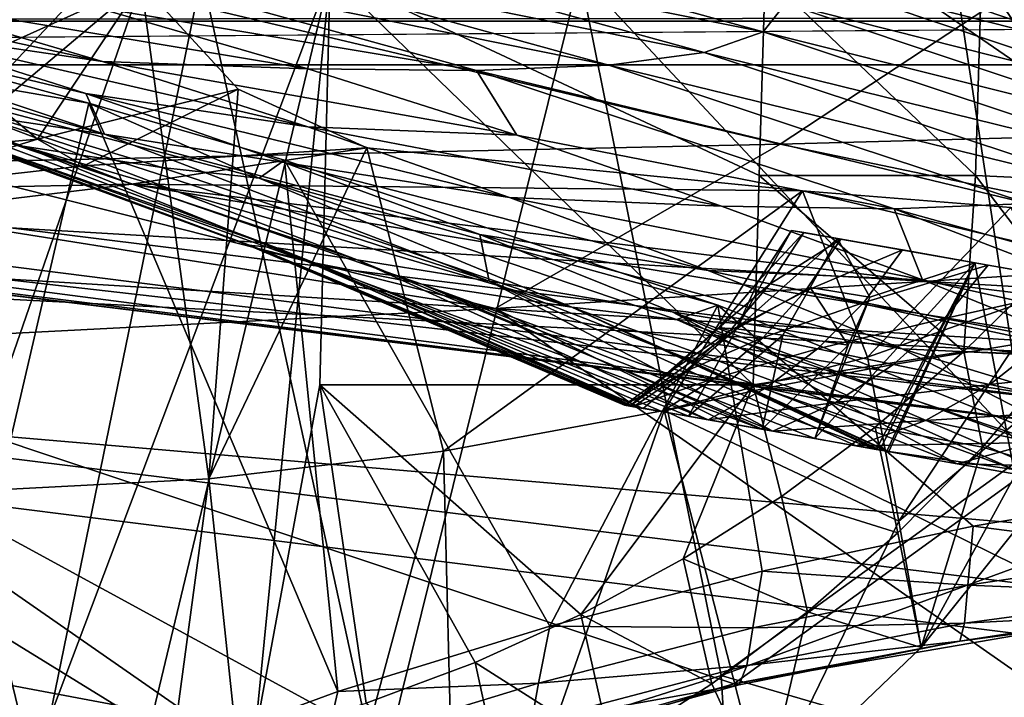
# Model space of a CAD drawing. Header units: metres. Extents: x -1004 to 0, y -808 to 0.
# Tile 93 of 120: x -290 to -231, y -96 to -55. Entities that reach past the tile are written whole.
import ezdxf

# ---------------------------------------------------------------- set-up
doc = ezdxf.new("R2010")
doc.units = ezdxf.units.M

msp = doc.modelspace()

# ---------------------------------------------------------------- linework, layer by layer
at = {"layer": 'top'}
for points in [[(-531.962463, -59.26767, 664.851257), (-249.112656, -44.404568, 665.240845), (-493.932129, -42.133965, 665.300049)], [(-282.460663, -52.809948, 1932.30957), (-293.0112, -83.234268, 1950.633667), (-297.666809, -43.873398, 1928.242798)], [(-249.112656, -44.404568, 665.240845), (-531.962463, -59.26767, 664.851257), (-202.874207, -76.227615, 664.407471)], [(-249.112656, -44.404568, 665.240845), (-218.480881, -57.810226, 708.20575), (-238.733841, -49.275791, 708.214417)], [(-249.112656, -44.404568, 665.240845), (-211.374176, -62.171532, 664.775574), (-218.480881, -57.810226, 708.20575)], [(-211.374176, -62.171532, 664.775574), (-249.112656, -44.404568, 665.240845), (-202.874207, -76.227615, 664.407471)], [(-274.803955, -49.747185, 977.693604), (-271.012207, -48.581593, 932.459045), (-245.204788, -55.704666, 932.672791)], [(-271.012207, -48.581593, 932.459045), (-243.858749, -54.003952, 887.331421), (-245.204788, -55.704666, 932.672791)], [(-224.609024, -56.904636, 797.059326), (-244.668945, -51.801949, 842.074158), (-247.59996, -49.072948, 797.04248)], [(-224.609024, -56.904636, 797.059326), (-247.59996, -49.072948, 797.04248), (-230.568024, -53.413475, 752.371155)], [(-238.733841, -49.275791, 708.214417), (-218.480881, -57.810226, 708.20575), (-230.568024, -53.413475, 752.371155)], [(-280.589111, -50.49107, 1022.751465), (-274.803955, -49.747185, 977.693604), (-248.729141, -56.930813, 977.957642)], [(-274.803955, -49.747185, 977.693604), (-245.204788, -55.704666, 932.672791), (-248.729141, -56.930813, 977.957642)], [(-254.446625, -57.697723, 1023.045593), (-288.374084, -50.831203, 1067.503174), (-280.589111, -50.49107, 1022.751465)], [(-248.729141, -56.930813, 977.957642), (-254.446625, -57.697723, 1023.045593), (-280.589111, -50.49107, 1022.751465)], [(-288.374084, -50.831203, 1067.503174), (-254.446625, -57.697723, 1023.045593), (-262.362732, -58.023556, 1067.798096)], [(-288.374084, -50.831203, 1067.503174), (-262.362732, -58.023556, 1067.798096), (-285.214325, -54.220909, 1111.958374)], [(-220.908829, -59.79689, 842.129456), (-244.668945, -51.801949, 842.074158), (-224.609024, -56.904636, 797.059326)], [(-243.858749, -54.003952, 887.331421), (-244.668945, -51.801949, 842.074158), (-220.908829, -59.79689, 842.129456)], [(-296.233002, -100.988197, 2018.446899), (-289.312134, -100.438484, 2017.681763), (-323.517303, -52.26717, 2030.046021)], [(-323.517303, -52.26717, 2030.046021), (-289.312134, -100.438484, 2017.681763), (-271.142548, -52.26717, 2023.785889)], [(-310.021606, -51.992786, 1199.098389), (-297.274872, -53.808006, 1155.668213), (-284.782043, -57.470615, 1155.747559)], [(-297.819336, -55.560478, 1199.125366), (-310.021606, -51.992786, 1199.098389), (-284.782043, -57.470615, 1155.747559)], [(-301.283936, -52.26717, 197.828186), (-278.817078, -52.26717, 207.085617), (-289.953552, -106.590332, 208.299179)], [(-278.817078, -52.26717, 207.085617), (-268.20343, -100.764427, 217.582993), (-289.953552, -106.590332, 208.299179)], [(-289.312134, -100.438484, 2017.681763), (-282.440918, -99.408928, 2016.964233), (-271.142548, -52.26717, 2023.785889)], [(-271.142548, -52.26717, 2023.785889), (-282.440918, -99.408928, 2016.964233), (-275.652771, -97.903427, 2016.299316)], [(-278.817078, -52.26717, 207.085617), (-256.174164, -52.26717, 218.653671), (-268.20343, -100.764427, 217.582993)], [(-271.142548, -52.26717, 2023.785889), (-275.652771, -97.903427, 2016.299316), (-271.759277, -76.852058, 2019.495239)], [(-271.142548, -52.26717, 2023.785889), (-271.759277, -76.852058, 2019.495239), (-245.800369, -76.852058, 2015.448853)], [(-245.082047, -52.26717, 2019.7229), (-271.142548, -52.26717, 2023.785889), (-245.433548, -64.303787, 2017.63147)], [(-245.433548, -64.303787, 2017.63147), (-271.142548, -52.26717, 2023.785889), (-245.800369, -76.852058, 2015.448853)], [(-256.174164, -52.26717, 218.653671), (-247.714645, -94.259529, 228.221588), (-268.20343, -100.764427, 217.582993)], [(-233.526703, -53.347126, 232.889816), (-229.333786, -80.957428, 238.845657), (-256.174164, -52.26717, 218.653671)], [(-256.174164, -52.26717, 218.653671), (-229.333786, -80.957428, 238.845657), (-247.714645, -94.259529, 228.221588)], [(-232.466263, -64.303787, 2015.381592), (-245.082047, -52.26717, 2019.7229), (-245.433548, -64.303787, 2017.63147)], [(-232.112823, -52.26717, 2017.463257), (-245.082047, -52.26717, 2019.7229), (-232.466263, -64.303787, 2015.381592)], [(-229.333786, -80.957428, 238.845657), (-233.526703, -53.347126, 232.889816), (-208.492752, -52.26717, 225.860092)], [(-223.55426, -64.732574, 2013.648071), (-232.112823, -52.26717, 2017.463257), (-232.466263, -64.303787, 2015.381592)], [(-219.226089, -52.26717, 2015.063477), (-232.112823, -52.26717, 2017.463257), (-223.55426, -64.732574, 2013.648071)], [(-284.649048, -61.827869, 1243.246216), (-315.786743, -53.000256, 1288.011963), (-308.219482, -54.015511, 1243.258789)], [(-284.649048, -61.827869, 1243.246216), (-292.430908, -60.664188, 1287.986084), (-315.786743, -53.000256, 1288.011963)], [(-282.460663, -52.809948, 1932.30957), (-294.769318, -54.885746, 1898.599609), (-293.169739, -57.646416, 1898.538452)], [(-282.460663, -52.809948, 1932.30957), (-293.169739, -57.646416, 1898.538452), (-291.116089, -60.087818, 1898.463257)], [(-293.0112, -83.234268, 1950.633667), (-282.460663, -52.809948, 1932.30957), (-278.412445, -82.494499, 1949.332764)], [(-288.66861, -62.138035, 1898.376465), (-282.460663, -52.809948, 1932.30957), (-291.116089, -60.087818, 1898.463257)], [(-276.65036, -59.143478, 1935.835693), (-282.460663, -52.809948, 1932.30957), (-288.66861, -62.138035, 1898.376465)], [(-282.460663, -52.809948, 1932.30957), (-276.65036, -59.143478, 1935.835693), (-278.412445, -82.494499, 1949.332764)], [(-285.773071, -59.40292, 1199.145386), (-308.219482, -54.015511, 1243.258789), (-297.819336, -55.560478, 1199.125366)], [(-285.773071, -59.40292, 1199.145386), (-284.649048, -61.827869, 1243.246216), (-308.219482, -54.015511, 1243.258789)], [(-297.274872, -53.808006, 1155.668213), (-272.47406, -57.925327, 1112.078247), (-284.782043, -57.470615, 1155.747559)], [(-297.274872, -53.808006, 1155.668213), (-285.214325, -54.220909, 1111.958374), (-272.47406, -57.925327, 1112.078247)], [(-285.214325, -54.220909, 1111.958374), (-262.362732, -58.023556, 1067.798096), (-272.47406, -57.925327, 1112.078247)], [(-245.204788, -55.704666, 932.672791), (-243.858749, -54.003952, 887.331421), (-219.505951, -62.125416, 887.432373)], [(-243.858749, -54.003952, 887.331421), (-220.908829, -59.79689, 842.129456), (-219.505951, -62.125416, 887.432373)], [(-295.864014, -61.099407, 1413.545776), (-289.555817, -62.543907, 1447.660156), (-313.731018, -55.156986, 1447.401611)], [(-313.731018, -55.156986, 1447.401611), (-289.555817, -62.543907, 1447.660156), (-306.108185, -56.41354, 1479.853638)], [(-272.482697, -61.401535, 1155.812866), (-285.773071, -59.40292, 1199.145386), (-297.819336, -55.560478, 1199.125366)], [(-272.482697, -61.401535, 1155.812866), (-297.819336, -55.560478, 1199.125366), (-284.782043, -57.470615, 1155.747559)], [(-248.729141, -56.930813, 977.957642), (-245.204788, -55.704666, 932.672791), (-220.432922, -63.917587, 932.819214)], [(-245.204788, -55.704666, 932.672791), (-219.505951, -62.125416, 887.432373), (-220.432922, -63.917587, 932.819214)], [(-281.226196, -63.837276, 1479.89624), (-275.393127, -64.457985, 1496.090942), (-306.108185, -56.41354, 1479.853638)], [(-275.393127, -64.457985, 1496.090942), (-285.587982, -59.969364, 1511.565552), (-306.108185, -56.41354, 1479.853638)], [(-306.108185, -56.41354, 1479.853638), (-285.587982, -59.969364, 1511.565552), (-298.321289, -56.500305, 1510.757568)], [(-289.555817, -62.543907, 1447.660156), (-281.226196, -63.837276, 1479.89624), (-306.108185, -56.41354, 1479.853638)], [(-285.587982, -59.969364, 1511.565552), (-295.983002, -104.537399, 1538.428955), (-298.321289, -56.500305, 1510.757568)], [(-223.709717, -65.198402, 978.141907), (-254.446625, -57.697723, 1023.045593), (-248.729141, -56.930813, 977.957642)], [(-220.432922, -63.917587, 932.819214), (-223.709717, -65.198402, 978.141907), (-248.729141, -56.930813, 977.957642)], [(-284.782043, -57.470615, 1155.747559), (-272.47406, -57.925327, 1112.078247), (-259.959564, -61.896778, 1112.178833)], [(-259.959564, -61.896778, 1112.178833), (-272.482697, -61.401535, 1155.812866), (-284.782043, -57.470615, 1155.747559)], [(-254.446625, -57.697723, 1023.045593), (-229.346558, -65.985649, 1023.252991), (-262.362732, -58.023556, 1067.798096)], [(-229.346558, -65.985649, 1023.252991), (-254.446625, -57.697723, 1023.045593), (-223.709717, -65.198402, 978.141907)], [(-272.47406, -57.925327, 1112.078247), (-262.362732, -58.023556, 1067.798096), (-259.959564, -61.896778, 1112.178833)], [(-259.959564, -61.896778, 1112.178833), (-262.362732, -58.023556, 1067.798096), (-237.344986, -66.297554, 1068.00647)], [(-262.362732, -58.023556, 1067.798096), (-229.346558, -65.985649, 1023.252991), (-237.344986, -66.297554, 1068.00647)], [(-594.247375, -171.585114, 661.909546), (-196.308548, -147.470947, 662.541565), (-531.962463, -59.26767, 664.851257)], [(-196.308548, -147.470947, 662.541565), (-191.884094, -88.40519, 664.088562), (-531.962463, -59.26767, 664.851257)], [(-531.962463, -59.26767, 664.851257), (-191.884094, -88.40519, 664.088562), (-202.874207, -76.227615, 664.407471)], [(-285.897766, -63.731018, 1898.28064), (-276.65036, -59.143478, 1935.835693), (-288.66861, -62.138035, 1898.376465)], [(-285.897766, -63.731018, 1898.28064), (-268.948059, -62.644329, 1938.025269), (-276.65036, -59.143478, 1935.835693)], [(-260.39975, -65.617264, 1155.863159), (-285.773071, -59.40292, 1199.145386), (-272.482697, -61.401535, 1155.812866)], [(-260.39975, -65.617264, 1155.863159), (-273.901733, -63.536533, 1199.157715), (-285.773071, -59.40292, 1199.145386)], [(-273.901733, -63.536533, 1199.157715), (-284.649048, -61.827869, 1243.246216), (-285.773071, -59.40292, 1199.145386)], [(-278.412445, -82.494499, 1949.332764), (-276.65036, -59.143478, 1935.835693), (-268.948059, -62.644329, 1938.025269)], [(-288.66861, -62.138035, 1898.376465), (-291.116089, -60.087818, 1898.463257), (-301.684357, -63.284969, 1857.958984)], [(-276.04776, -68.492455, 1378.556641), (-299.017517, -59.993362, 1378.557983), (-274.332336, -68.644104, 1333.144531)], [(-299.017517, -59.993362, 1378.557983), (-297.223114, -60.051609, 1333.162476), (-274.332336, -68.644104, 1333.144531)], [(-299.017517, -59.993362, 1378.557983), (-276.04776, -68.492455, 1378.556641), (-298.041992, -60.414707, 1395.906006)], [(-274.332336, -68.644104, 1333.144531), (-297.223114, -60.051609, 1333.162476), (-269.514618, -69.362427, 1287.95813)], [(-297.223114, -60.051609, 1333.162476), (-292.430908, -60.664188, 1287.986084), (-269.514618, -69.362427, 1287.95813)], [(-270.68399, -95.224243, 1530.00769), (-295.983002, -104.537399, 1538.428955), (-285.587982, -59.969364, 1511.565552)], [(-273.870819, -63.396828, 1511.940918), (-270.68399, -95.224243, 1530.00769), (-285.587982, -59.969364, 1511.565552)], [(-275.393127, -64.457985, 1496.090942), (-273.870819, -63.396828, 1511.940918), (-285.587982, -59.969364, 1511.565552)], [(-298.041992, -60.414707, 1395.906006), (-275.013916, -68.839409, 1395.932617), (-295.864014, -61.099407, 1413.545776)], [(-298.041992, -60.414707, 1395.906006), (-276.04776, -68.492455, 1378.556641), (-275.013916, -68.839409, 1395.932617)], [(-261.609894, -70.643295, 1243.222168), (-292.430908, -60.664188, 1287.986084), (-284.649048, -61.827869, 1243.246216)], [(-269.514618, -69.362427, 1287.95813), (-292.430908, -60.664188, 1287.986084), (-261.609894, -70.643295, 1243.222168)], [(-295.864014, -61.099407, 1413.545776), (-275.013916, -68.839409, 1395.932617), (-272.57901, -69.435547, 1413.690918)], [(-289.555817, -62.543907, 1447.660156), (-295.864014, -61.099407, 1413.545776), (-272.57901, -69.435547, 1413.690918)], [(-262.167328, -67.848511, 1199.162109), (-284.649048, -61.827869, 1243.246216), (-273.901733, -63.536533, 1199.157715)], [(-262.167328, -67.848511, 1199.162109), (-261.609894, -70.643295, 1243.222168), (-284.649048, -61.827869, 1243.246216)], [(-247.697037, -66.151192, 1112.258423), (-260.39975, -65.617264, 1155.863159), (-272.482697, -61.401535, 1155.812866)], [(-247.697037, -66.151192, 1112.258423), (-272.482697, -61.401535, 1155.812866), (-259.959564, -61.896778, 1112.178833)], [(-237.344986, -66.297554, 1068.00647), (-247.697037, -66.151192, 1112.258423), (-259.959564, -61.896778, 1112.178833)], [(-288.66861, -62.138035, 1898.376465), (-301.684357, -63.284969, 1857.958984), (-298.56427, -65.144127, 1857.85022)], [(-285.897766, -63.731018, 1898.28064), (-288.66861, -62.138035, 1898.376465), (-298.56427, -65.144127, 1857.85022)], [(-272.57901, -69.435547, 1413.690918), (-265.652985, -70.810104, 1447.900879), (-289.555817, -62.543907, 1447.660156)], [(-265.652985, -70.810104, 1447.900879), (-256.650421, -72.205017, 1479.922485), (-289.555817, -62.543907, 1447.660156)], [(-289.555817, -62.543907, 1447.660156), (-256.650421, -72.205017, 1479.922485), (-281.226196, -63.837276, 1479.89624)], [(-283.034515, -64.821518, 1897.789917), (-268.948059, -62.644329, 1938.025269), (-285.897766, -63.731018, 1898.28064)], [(-242.834518, -65.232727, 1943.694336), (-268.948059, -62.644329, 1938.025269), (-283.034515, -64.821518, 1897.789917)], [(-278.412445, -82.494499, 1949.332764), (-268.948059, -62.644329, 1938.025269), (-264.353577, -80.836441, 1948.685547)], [(-268.948059, -62.644329, 1938.025269), (-242.834518, -65.232727, 1943.694336), (-264.353577, -80.836441, 1948.685547)], [(-247.915619, -72.072075, 1511.076294), (-273.870819, -63.396828, 1511.940918), (-275.393127, -64.457985, 1496.090942)], [(-248.496384, -69.998344, 1155.897217), (-273.901733, -63.536533, 1199.157715), (-260.39975, -65.617264, 1155.863159)], [(-248.496384, -69.998344, 1155.897217), (-262.167328, -67.848511, 1199.162109), (-273.901733, -63.536533, 1199.157715)], [(-247.915619, -72.072075, 1511.076294), (-257.969604, -91.322235, 1525.153809), (-273.870819, -63.396828, 1511.940918)], [(-257.969604, -91.322235, 1525.153809), (-270.68399, -95.224243, 1530.00769), (-273.870819, -63.396828, 1511.940918)], [(-298.56427, -65.144127, 1857.85022), (-283.034515, -64.821518, 1897.789917), (-285.897766, -63.731018, 1898.28064)], [(-256.650421, -72.205017, 1479.922485), (-275.393127, -64.457985, 1496.090942), (-281.226196, -63.837276, 1479.89624)], [(-297.378326, -66.572098, 1849.74353), (-283.034515, -64.821518, 1897.789917), (-298.56427, -65.144127, 1857.85022)], [(-283.034515, -64.821518, 1897.789917), (-297.378326, -66.572098, 1849.74353), (-194.745895, -79.330482, 1848.896851)], [(-242.834518, -65.232727, 1943.694336), (-283.034515, -64.821518, 1897.789917), (-203.395599, -74.610085, 1897.790771)], [(-203.395599, -74.610085, 1897.790771), (-283.034515, -64.821518, 1897.789917), (-194.745895, -79.330482, 1848.896851)], [(-250.38533, -72.941971, 1496.086914), (-247.915619, -72.072075, 1511.076294), (-275.393127, -64.457985, 1496.090942)], [(-256.650421, -72.205017, 1479.922485), (-250.38533, -72.941971, 1496.086914), (-275.393127, -64.457985, 1496.090942)], [(-233.169434, -74.854095, 2013.606812), (-245.433548, -64.303787, 2017.63147), (-245.800369, -76.852058, 2015.448853)], [(-245.433548, -64.303787, 2017.63147), (-233.169434, -74.854095, 2013.606812), (-232.466263, -64.303787, 2015.381592)], [(-233.169434, -74.854095, 2013.606812), (-228.184891, -69.961212, 2013.574951), (-232.466263, -64.303787, 2015.381592)], [(-232.466263, -64.303787, 2015.381592), (-228.184891, -69.961212, 2013.574951), (-223.55426, -64.732574, 2013.648071)], [(-264.353577, -80.836441, 1948.685547), (-242.834518, -65.232727, 1943.694336), (-251.11676, -78.384842, 1948.927002)], [(-242.834518, -65.232727, 1943.694336), (-238.94574, -75.197113, 1950.084229), (-251.11676, -78.384842, 1948.927002)], [(-242.834518, -65.232727, 1943.694336), (-230.354355, -66.216599, 1948.605591), (-238.94574, -75.197113, 1950.084229)], [(-230.354355, -66.216599, 1948.605591), (-242.834518, -65.232727, 1943.694336), (-203.395599, -74.610085, 1897.790771)], [(-235.653336, -70.56942, 1112.31543), (-260.39975, -65.617264, 1155.863159), (-247.697037, -66.151192, 1112.258423)], [(-235.653336, -70.56942, 1112.31543), (-248.496384, -69.998344, 1155.897217), (-260.39975, -65.617264, 1155.863159)], [(-237.344986, -66.297554, 1068.00647), (-229.346558, -65.985649, 1023.252991), (-205.421722, -75.203011, 1023.357849)], [(-332.205414, -66.348167, 1607.047974), (-541.695801, -106.479683, 1605.995728), (-272.857819, -102.921715, 1606.087891)], [(-272.857819, -102.921715, 1606.087891), (-246.948975, -94.762154, 1606.301514), (-332.205414, -66.348167, 1607.047974)], [(-246.948975, -94.762154, 1606.301514), (-225.76767, -79.417076, 1606.705933), (-332.205414, -66.348167, 1607.047974)], [(-332.205414, -66.348167, 1607.047974), (-225.76767, -79.417076, 1606.705933), (-330.090454, -66.582947, 1655.322266)], [(-225.767654, -79.416962, 1703.572632), (-325.61673, -66.957962, 1703.570801), (-330.090454, -66.582947, 1655.322266)], [(-225.76767, -79.417076, 1606.705933), (-225.767654, -79.416962, 1703.572632), (-330.090454, -66.582947, 1655.322266)], [(-297.378326, -66.572098, 1849.74353), (-309.347412, -67.335449, 1800.758545), (-225.767654, -77.948128, 1800.771362)], [(-194.745895, -79.330482, 1848.896851), (-297.378326, -66.572098, 1849.74353), (-225.767654, -77.948128, 1800.771362)], [(-237.344986, -66.297554, 1068.00647), (-235.653336, -70.56942, 1112.31543), (-247.697037, -66.151192, 1112.258423)], [(-230.354355, -66.216599, 1948.605591), (-228.042694, -71.341553, 1952.145264), (-238.94574, -75.197113, 1950.084229)], [(-205.421722, -75.203011, 1023.357849), (-213.436142, -75.492172, 1068.112793), (-237.344986, -66.297554, 1068.00647)], [(-213.436142, -75.492172, 1068.112793), (-235.653336, -70.56942, 1112.31543), (-237.344986, -66.297554, 1068.00647)], [(-318.67804, -67.316513, 1752.300415), (-325.61673, -66.957962, 1703.570801), (-225.767654, -79.416962, 1703.572632)], [(-225.767654, -77.948128, 1800.771362), (-309.347412, -67.335449, 1800.758545), (-318.67804, -67.316513, 1752.300415)], [(-225.767654, -77.948128, 1800.771362), (-318.67804, -67.316513, 1752.300415), (-225.767654, -79.416962, 1703.572632)], [(-245.504288, -70.653465, 1378.559326), (-243.502502, -67.597931, 1378.559326), (-246.794754, -73.498238, 1399.356445)], [(-246.794754, -73.498238, 1399.356445), (-243.502502, -67.597931, 1378.559326), (-240.738388, -68.086029, 1419.178345)], [(-242.761185, -67.729355, 1351.370728), (-243.502502, -67.597931, 1378.559326), (-245.504288, -70.653465, 1378.559326)], [(-244.77919, -70.809624, 1351.449585), (-242.761185, -67.729355, 1351.370728), (-245.504288, -70.653465, 1378.559326)], [(-240.544357, -68.120247, 1324.265137), (-242.761185, -67.729355, 1351.370728), (-244.77919, -70.809624, 1351.449585)], [(-240.738388, -68.086029, 1419.178345), (-243.502502, -67.597931, 1378.559326), (-232.507721, -69.537323, 1459.027222)], [(-243.502502, -67.597931, 1378.559326), (-242.761185, -67.729355, 1351.370728), (-232.507721, -69.537323, 1459.027222)], [(-232.507721, -69.537323, 1459.027222), (-242.761185, -67.729355, 1351.370728), (-240.544357, -68.120247, 1324.265137)], [(-236.860275, -74.692032, 1155.914063), (-262.167328, -67.848511, 1199.162109), (-248.496384, -69.998344, 1155.897217)], [(-236.860275, -74.692032, 1155.914063), (-250.650192, -72.479637, 1199.158447), (-262.167328, -67.848511, 1199.162109)], [(-250.650192, -72.479637, 1199.158447), (-261.609894, -70.643295, 1243.222168), (-262.167328, -67.848511, 1199.162109)], [(-240.738388, -68.086029, 1419.178345), (-242.36998, -71.028671, 1418.736694), (-246.794754, -73.498238, 1399.356445)], [(-242.669632, -71.230621, 1324.413208), (-240.544357, -68.120247, 1324.265137), (-244.77919, -70.809624, 1351.449585)], [(-236.857819, -68.770279, 1297.325073), (-240.544357, -68.120247, 1324.265137), (-242.669632, -71.230621, 1324.413208)], [(-238.812027, -71.596298, 1438.850586), (-242.36998, -71.028671, 1418.736694), (-240.738388, -68.086029, 1419.178345)], [(-232.507721, -69.537323, 1459.027222), (-238.812027, -71.596298, 1438.850586), (-240.738388, -68.086029, 1419.178345)], [(-240.544357, -68.120247, 1324.265137), (-236.857819, -68.770279, 1297.325073), (-232.507721, -69.537323, 1459.027222)], [(-253.500946, -78.061386, 1378.559326), (-276.04776, -68.492455, 1378.556641), (-252.944107, -78.159569, 1351.659912)], [(-276.04776, -68.492455, 1378.556641), (-274.332336, -68.644104, 1333.144531), (-252.944107, -78.159569, 1351.659912)], [(-276.04776, -68.492455, 1378.556641), (-253.183105, -78.133743, 1387.373047), (-275.013916, -68.839409, 1395.932617)], [(-276.04776, -68.492455, 1378.556641), (-253.500946, -78.061386, 1378.559326), (-253.183105, -78.133743, 1387.373047)], [(-275.013916, -68.839409, 1395.932617), (-252.374893, -78.262665, 1395.952759), (-272.57901, -69.435547, 1413.690918)], [(-275.013916, -68.839409, 1395.932617), (-253.183105, -78.133743, 1387.373047), (-252.374893, -78.262665, 1395.952759)], [(-269.514618, -69.362427, 1287.95813), (-248.495819, -78.943924, 1298.050903), (-274.332336, -68.644104, 1333.144531)], [(-248.495819, -78.943924, 1298.050903), (-251.274658, -78.453941, 1324.807861), (-274.332336, -68.644104, 1333.144531)], [(-274.332336, -68.644104, 1333.144531), (-251.274658, -78.453941, 1324.807861), (-252.944107, -78.159569, 1351.659912)], [(-239.17363, -71.920532, 1297.522339), (-236.857819, -68.770279, 1297.325073), (-242.669632, -71.230621, 1324.413208)], [(-231.713806, -69.677307, 1270.632446), (-236.857819, -68.770279, 1297.325073), (-239.17363, -71.920532, 1297.522339)], [(-232.507721, -69.537323, 1459.027222), (-236.857819, -68.770279, 1297.325073), (-231.713806, -69.677307, 1270.632446)], [(-272.57901, -69.435547, 1413.690918), (-252.374893, -78.262665, 1395.952759), (-249.666885, -78.73629, 1413.811279)], [(-249.666885, -78.73629, 1413.811279), (-245.264847, -79.511391, 1434.994873), (-272.57901, -69.435547, 1413.690918)], [(-245.264847, -79.511391, 1434.994873), (-265.652985, -70.810104, 1447.900879), (-272.57901, -69.435547, 1413.690918)], [(-261.609894, -70.643295, 1243.222168), (-244.61293, -79.628586, 1271.436035), (-269.514618, -69.362427, 1287.95813)], [(-244.61293, -79.628586, 1271.436035), (-248.495819, -78.943924, 1298.050903), (-269.514618, -69.362427, 1287.95813)], [(-238.427612, -80.719231, 1462.716553), (-242.10881, -80.070847, 1448.123169), (-232.507721, -69.537323, 1459.027222)], [(-242.10881, -80.070847, 1448.123169), (-238.812027, -71.596298, 1438.850586), (-232.507721, -69.537323, 1459.027222)], [(-238.202667, -80.756187, 1463.447632), (-238.427612, -80.719231, 1462.716553), (-232.507721, -69.537323, 1459.027222)], [(-237.793533, -80.820885, 1464.723022), (-238.202667, -80.756187, 1463.447632), (-232.507721, -69.537323, 1459.027222)], [(-232.507721, -69.537323, 1459.027222), (-237.657104, -80.842514, 1465.148071), (-237.793533, -80.820885, 1464.723022)], [(-230.180237, -81.932434, 1485.763794), (-237.657104, -80.842514, 1465.148071), (-232.507721, -69.537323, 1459.027222)], [(-220.694733, -71.62027, 1493.291992), (-232.507721, -69.537323, 1459.027222), (-231.713806, -69.677307, 1270.632446)], [(-220.694733, -71.62027, 1493.291992), (-230.180237, -81.932434, 1485.763794), (-232.507721, -69.537323, 1459.027222)], [(-223.919022, -75.297234, 1112.348267), (-248.496384, -69.998344, 1155.897217), (-235.653336, -70.56942, 1112.31543)], [(-223.919022, -75.297234, 1112.348267), (-236.860275, -74.692032, 1155.914063), (-248.496384, -69.998344, 1155.897217)], [(-234.325287, -72.874092, 1270.842529), (-231.713806, -69.677307, 1270.632446), (-239.17363, -71.920532, 1297.522339)], [(-225.129303, -70.838333, 1244.268066), (-231.713806, -69.677307, 1270.632446), (-234.325287, -72.874092, 1270.842529)], [(-227.378616, -75.101364, 1985.332764), (-228.184891, -69.961212, 2013.574951), (-233.169434, -74.854095, 2013.606812)], [(-231.713806, -69.677307, 1270.632446), (-225.129303, -70.838333, 1244.268066), (-220.694733, -71.62027, 1493.291992)], [(-250.650192, -72.479637, 1199.158447), (-233.56691, -81.576294, 1218.819336), (-261.609894, -70.643295, 1243.222168)], [(-233.56691, -81.576294, 1218.819336), (-239.633453, -80.506599, 1245.01001), (-261.609894, -70.643295, 1243.222168)], [(-261.609894, -70.643295, 1243.222168), (-239.633453, -80.506599, 1245.01001), (-244.61293, -79.628586, 1271.436035)], [(-245.504288, -70.653465, 1378.559326), (-247.861221, -73.44162, 1378.559326), (-244.77919, -70.809624, 1351.449585)], [(-247.861221, -73.44162, 1378.559326), (-245.504288, -70.653465, 1378.559326), (-246.794754, -73.498238, 1399.356445)], [(-213.436142, -75.492172, 1068.112793), (-223.919022, -75.297234, 1112.348267), (-235.653336, -70.56942, 1112.31543)], [(-245.264847, -79.511391, 1434.994873), (-242.10881, -80.070847, 1448.123169), (-265.652985, -70.810104, 1447.900879)], [(-242.10881, -80.070847, 1448.123169), (-238.427612, -80.719231, 1462.716553), (-265.652985, -70.810104, 1447.900879)], [(-265.652985, -70.810104, 1447.900879), (-238.427612, -80.719231, 1462.716553), (-256.650421, -72.205017, 1479.922485)], [(-247.861221, -73.44162, 1378.559326), (-247.175781, -73.605019, 1351.523926), (-244.77919, -70.809624, 1351.449585)], [(-244.77919, -70.809624, 1351.449585), (-247.175781, -73.605019, 1351.523926), (-242.669632, -71.230621, 1324.413208)], [(-247.175781, -73.605019, 1351.523926), (-245.198944, -74.023842, 1324.553955), (-242.669632, -71.230621, 1324.413208)], [(-242.36998, -71.028671, 1418.736694), (-244.012817, -73.870987, 1420.01709), (-246.794754, -73.498238, 1399.356445)], [(-242.669632, -71.230621, 1324.413208), (-245.198944, -74.023842, 1324.553955), (-239.17363, -71.920532, 1297.522339)], [(-240.094147, -74.47493, 1440.497437), (-244.012817, -73.870987, 1420.01709), (-242.36998, -71.028671, 1418.736694)], [(-238.812027, -71.596298, 1438.850586), (-240.094147, -74.47493, 1440.497437), (-242.36998, -71.028671, 1418.736694)], [(-238.94574, -75.197113, 1950.084229), (-228.042694, -71.341553, 1952.145264), (-237.059875, -85.017799, 1955.79834)], [(-228.042694, -71.341553, 1952.145264), (-226.937775, -76.479446, 1955.109253), (-237.059875, -85.017799, 1955.79834)], [(-228.14743, -74.08934, 1244.446045), (-225.129303, -70.838333, 1244.268066), (-234.325287, -72.874092, 1270.842529)], [(-245.198944, -74.023842, 1324.553955), (-241.930923, -74.702972, 1297.711304), (-239.17363, -71.920532, 1297.522339)], [(-238.812027, -71.596298, 1438.850586), (-242.10881, -80.070847, 1448.123169), (-240.094147, -74.47493, 1440.497437)], [(-239.17363, -71.920532, 1297.522339), (-241.930923, -74.702972, 1297.711304), (-234.325287, -72.874092, 1270.842529)], [(-247.915619, -72.072075, 1511.076294), (-245.25705, -88.022621, 1519.871582), (-257.969604, -91.322235, 1525.153809)], [(-238.427612, -80.719231, 1462.716553), (-238.202667, -80.756187, 1463.447632), (-256.650421, -72.205017, 1479.922485)], [(-256.650421, -72.205017, 1479.922485), (-238.202667, -80.756187, 1463.447632), (-237.793533, -80.820885, 1464.723022)], [(-237.793533, -80.820885, 1464.723022), (-237.657104, -80.842514, 1465.148071), (-256.650421, -72.205017, 1479.922485)], [(-237.657104, -80.842514, 1465.148071), (-230.180237, -81.932434, 1485.763794), (-256.650421, -72.205017, 1479.922485)], [(-256.650421, -72.205017, 1479.922485), (-230.180237, -81.932434, 1485.763794), (-250.38533, -72.941971, 1496.086914)], [(-218.221268, -84.273361, 1167.325806), (-250.650192, -72.479637, 1199.158447), (-236.860275, -74.692032, 1155.914063)], [(-218.221268, -84.273361, 1167.325806), (-226.424881, -82.835625, 1192.909668), (-250.650192, -72.479637, 1199.158447)], [(-226.424881, -82.835625, 1192.909668), (-233.56691, -81.576294, 1218.819336), (-250.650192, -72.479637, 1199.158447)], [(-250.38533, -72.941971, 1496.086914), (-220.082031, -83.201614, 1508.059082), (-247.915619, -72.072075, 1511.076294)], [(-220.082031, -83.201614, 1508.059082), (-232.61055, -85.32859, 1514.169678), (-247.915619, -72.072075, 1511.076294)], [(-232.61055, -85.32859, 1514.169678), (-245.25705, -88.022621, 1519.871582), (-247.915619, -72.072075, 1511.076294)], [(-230.180237, -81.932434, 1485.763794), (-220.082031, -83.201614, 1508.059082), (-250.38533, -72.941971, 1496.086914)], [(-241.930923, -74.702972, 1297.711304), (-237.396698, -75.639023, 1271.055054), (-234.325287, -72.874092, 1270.842529)], [(-234.325287, -72.874092, 1270.842529), (-237.396698, -75.639023, 1271.055054), (-228.14743, -74.08934, 1244.446045)], [(-246.794754, -73.498238, 1399.356445), (-253.183105, -78.133743, 1387.373047), (-247.861221, -73.44162, 1378.559326)], [(-253.183105, -78.133743, 1387.373047), (-250.539398, -75.922859, 1378.559326), (-247.861221, -73.44162, 1378.559326)], [(-252.374893, -78.262665, 1395.952759), (-253.183105, -78.133743, 1387.373047), (-246.794754, -73.498238, 1399.356445)], [(-249.666885, -78.73629, 1413.811279), (-252.374893, -78.262665, 1395.952759), (-246.794754, -73.498238, 1399.356445)], [(-247.861221, -73.44162, 1378.559326), (-250.539398, -75.922859, 1378.559326), (-247.175781, -73.605019, 1351.523926)], [(-250.539398, -75.922859, 1378.559326), (-249.912888, -76.068054, 1351.595459), (-247.175781, -73.605019, 1351.523926)], [(-247.175781, -73.605019, 1351.523926), (-249.912888, -76.068054, 1351.595459), (-245.198944, -74.023842, 1324.553955)], [(-246.794754, -73.498238, 1399.356445), (-244.012817, -73.870987, 1420.01709), (-249.666885, -78.73629, 1413.811279)], [(-249.912888, -76.068054, 1351.595459), (-248.086243, -76.445595, 1324.687256), (-245.198944, -74.023842, 1324.553955)], [(-244.012817, -73.870987, 1420.01709), (-245.264847, -79.511391, 1434.994873), (-249.666885, -78.73629, 1413.811279)], [(-245.198944, -74.023842, 1324.553955), (-248.086243, -76.445595, 1324.687256), (-241.930923, -74.702972, 1297.711304)], [(-240.094147, -74.47493, 1440.497437), (-245.264847, -79.511391, 1434.994873), (-244.012817, -73.870987, 1420.01709)], [(-237.396698, -75.639023, 1271.055054), (-231.614471, -76.83149, 1244.649536), (-228.14743, -74.08934, 1244.446045)], [(-228.14743, -74.08934, 1244.446045), (-231.614471, -76.83149, 1244.649536), (-220.575653, -75.588196, 1218.441406)], [(-248.086243, -76.445595, 1324.687256), (-245.061249, -77.058731, 1297.887207), (-241.930923, -74.702972, 1297.711304)], [(-238.482437, -79.386368, 2013.738525), (-233.169434, -74.854095, 2013.606812), (-245.800369, -76.852058, 2015.448853)], [(-242.10881, -80.070847, 1448.123169), (-245.264847, -79.511391, 1434.994873), (-240.094147, -74.47493, 1440.497437)], [(-241.930923, -74.702972, 1297.711304), (-245.061249, -77.058731, 1297.887207), (-237.396698, -75.639023, 1271.055054)], [(-232.062012, -80.58876, 1986.046387), (-233.169434, -74.854095, 2013.606812), (-238.482437, -79.386368, 2013.738525)], [(-201.38887, -85.483505, 1112.370972), (-236.860275, -74.692032, 1155.914063), (-223.919022, -75.297234, 1112.348267)], [(-201.38887, -85.483505, 1112.370972), (-218.221268, -84.273361, 1167.325806), (-236.860275, -74.692032, 1155.914063)], [(-232.062012, -80.58876, 1986.046387), (-227.378616, -75.101364, 1985.332764), (-233.169434, -74.854095, 2013.606812)], [(-251.11676, -78.384842, 1948.927002), (-238.94574, -75.197113, 1950.084229), (-237.059875, -85.017799, 1955.79834)], [(-227.233719, -81.999413, 1957.70166), (-227.378616, -75.101364, 1985.332764), (-232.062012, -80.58876, 1986.046387)], [(-250.539398, -75.922859, 1378.559326), (-253.500946, -78.061386, 1378.559326), (-249.912888, -76.068054, 1351.595459)], [(-253.183105, -78.133743, 1387.373047), (-253.500946, -78.061386, 1378.559326), (-250.539398, -75.922859, 1378.559326)], [(-253.500946, -78.061386, 1378.559326), (-252.944107, -78.159569, 1351.659912), (-249.912888, -76.068054, 1351.595459)], [(-249.912888, -76.068054, 1351.595459), (-252.944107, -78.159569, 1351.659912), (-248.086243, -76.445595, 1324.687256)], [(-245.061249, -77.058731, 1297.887207), (-240.853409, -77.905441, 1271.249146), (-237.396698, -75.639023, 1271.055054)], [(-237.396698, -75.639023, 1271.055054), (-240.853409, -77.905441, 1271.249146), (-231.614471, -76.83149, 1244.649536)], [(-220.575653, -75.588196, 1218.441406), (-231.614471, -76.83149, 1244.649536), (-224.546844, -78.301094, 1218.582764)], [(-252.944107, -78.159569, 1351.659912), (-251.274658, -78.453941, 1324.807861), (-248.086243, -76.445595, 1324.687256)], [(-248.086243, -76.445595, 1324.687256), (-251.274658, -78.453941, 1324.807861), (-245.061249, -77.058731, 1297.887207)], [(-226.937775, -76.479446, 1955.109253), (-235.722061, -92.59803, 1960.179688), (-237.059875, -85.017799, 1955.79834)], [(-227.233719, -81.999413, 1957.70166), (-235.722061, -92.59803, 1960.179688), (-226.937775, -76.479446, 1955.109253)], [(-275.652771, -97.903427, 2016.299316), (-268.980621, -95.928146, 2015.692383), (-271.759277, -76.852058, 2019.495239)], [(-245.800369, -76.852058, 2015.448853), (-271.759277, -76.852058, 2019.495239), (-256.11438, -90.604851, 2014.676392)], [(-271.759277, -76.852058, 2019.495239), (-262.457062, -93.491722, 2015.149414), (-256.11438, -90.604851, 2014.676392)], [(-271.759277, -76.852058, 2019.495239), (-268.980621, -95.928146, 2015.692383), (-262.457062, -93.491722, 2015.149414)], [(-256.11438, -90.604851, 2014.676392), (-249.984055, -87.280907, 2014.279419), (-245.800369, -76.852058, 2015.448853)], [(-251.274658, -78.453941, 1324.807861), (-248.495819, -78.943924, 1298.050903), (-245.061249, -77.058731, 1297.887207)], [(-249.984055, -87.280907, 2014.279419), (-244.096817, -83.535416, 2013.964722), (-245.800369, -76.852058, 2015.448853)], [(-245.061249, -77.058731, 1297.887207), (-248.495819, -78.943924, 1298.050903), (-240.853409, -77.905441, 1271.249146)], [(-245.800369, -76.852058, 2015.448853), (-244.096817, -83.535416, 2013.964722), (-238.482437, -79.386368, 2013.738525)], [(-231.614471, -76.83149, 1244.649536), (-240.853409, -77.905441, 1271.249146), (-235.475845, -78.985382, 1244.8302)], [(-224.546844, -78.301094, 1218.582764), (-231.614471, -76.83149, 1244.649536), (-235.475845, -78.985382, 1244.8302)], [(-251.11676, -78.384842, 1948.927002), (-263.51416, -113.818542, 1967.520508), (-264.353577, -80.836441, 1948.685547)], [(-245.13324, -101.591476, 1962.797729), (-263.51416, -113.818542, 1967.520508), (-251.11676, -78.384842, 1948.927002)], [(-237.059875, -85.017799, 1955.79834), (-245.13324, -101.591476, 1962.797729), (-251.11676, -78.384842, 1948.927002)], [(-240.853409, -77.905441, 1271.249146), (-248.495819, -78.943924, 1298.050903), (-244.61293, -79.628586, 1271.436035)], [(-235.475845, -78.985382, 1244.8302), (-240.853409, -77.905441, 1271.249146), (-244.61293, -79.628586, 1271.436035)], [(-235.475845, -78.985382, 1244.8302), (-228.916809, -80.311066, 1218.698242), (-224.546844, -78.301094, 1218.582764)], [(-244.61293, -79.628586, 1271.436035), (-239.633453, -80.506599, 1245.01001), (-235.475845, -78.985382, 1244.8302)], [(-239.633453, -80.506599, 1245.01001), (-228.916809, -80.311066, 1218.698242), (-235.475845, -78.985382, 1244.8302)], [(-246.948975, -94.762154, 1606.301514), (-220.082077, -90.15657, 1606.422119), (-225.76767, -79.417076, 1606.705933)], [(-238.482437, -79.386368, 2013.738525), (-244.096817, -83.535416, 2013.964722), (-237.124405, -85.713524, 1986.863647)], [(-237.124405, -85.713524, 1986.863647), (-232.062012, -80.58876, 1986.046387), (-238.482437, -79.386368, 2013.738525)], [(-239.633453, -80.506599, 1245.01001), (-233.56691, -81.576294, 1218.819336), (-228.916809, -80.311066, 1218.698242)], [(-235.722061, -92.59803, 1960.179688), (-232.062012, -80.58876, 1986.046387), (-237.124405, -85.713524, 1986.863647)], [(-235.722061, -92.59803, 1960.179688), (-227.233719, -81.999413, 1957.70166), (-232.062012, -80.58876, 1986.046387)], [(-233.56691, -81.576294, 1218.819336), (-221.229828, -81.864899, 1192.891113), (-228.916809, -80.311066, 1218.698242)], [(-264.353577, -80.836441, 1948.685547), (-274.572723, -118.701408, 1970.115479), (-278.412445, -82.494499, 1949.332764)], [(-263.51416, -113.818542, 1967.520508), (-274.572723, -118.701408, 1970.115479), (-264.353577, -80.836441, 1948.685547)], [(-229.333786, -80.957428, 238.845657), (-228.390274, -87.170357, 240.185852), (-247.714645, -94.259529, 228.221588)], [(-233.56691, -81.576294, 1218.819336), (-226.424881, -82.835625, 1192.909668), (-221.229828, -81.864899, 1192.891113)], [(-278.412445, -82.494499, 1949.332764), (-283.671814, -121.591385, 1972.113892), (-293.0112, -83.234268, 1950.633667)], [(-274.572723, -118.701408, 1970.115479), (-283.671814, -121.591385, 1972.113892), (-278.412445, -82.494499, 1949.332764)], [(-283.671814, -121.591385, 1972.113892), (-303.635834, -124.783379, 1976.071655), (-293.0112, -83.234268, 1950.633667)], [(-244.096817, -83.535416, 2013.964722), (-249.984055, -87.280907, 2014.279419), (-242.536835, -90.444466, 1987.739136)], [(-244.096817, -83.535416, 2013.964722), (-242.536835, -90.444466, 1987.739136), (-237.124405, -85.713524, 1986.863647)], [(-220.082031, -83.201614, 1508.059082), (-220.082031, -86.948326, 1532.674805), (-232.61055, -85.32859, 1514.169678)], [(-232.937485, -88.855263, 1537.351929), (-245.25705, -88.022621, 1519.871582), (-232.61055, -85.32859, 1514.169678)], [(-237.059875, -85.017799, 1955.79834), (-235.722061, -92.59803, 1960.179688), (-245.13324, -101.591476, 1962.797729)], [(-220.082031, -86.948326, 1532.674805), (-232.937485, -88.855263, 1537.351929), (-232.61055, -85.32859, 1514.169678)], [(-242.536835, -90.444466, 1987.739136), (-235.722061, -92.59803, 1960.179688), (-237.124405, -85.713524, 1986.863647)], [(-248.27002, -94.76545, 1988.663574), (-249.984055, -87.280907, 2014.279419), (-256.11438, -90.604851, 2014.676392)], [(-249.984055, -87.280907, 2014.279419), (-248.27002, -94.76545, 1988.663574), (-242.536835, -90.444466, 1987.739136)], [(-228.390274, -87.170357, 240.185852), (-226.237122, -100.514091, 243.113785), (-247.714645, -94.259529, 228.221588)], [(-220.082031, -86.948326, 1532.674805), (-220.082031, -89.369705, 1557.463379), (-232.937485, -88.855263, 1537.351929)], [(-257.969604, -91.322235, 1525.153809), (-245.25705, -88.022621, 1519.871582), (-245.812759, -91.419479, 1541.688354)], [(-245.812759, -91.419479, 1541.688354), (-245.25705, -88.022621, 1519.871582), (-232.937485, -88.855263, 1537.351929)], [(-233.141281, -91.143036, 1560.603149), (-245.812759, -91.419479, 1541.688354), (-232.937485, -88.855263, 1537.351929)], [(-220.082031, -89.369705, 1557.463379), (-233.141281, -91.143036, 1560.603149), (-232.937485, -88.855263, 1537.351929)], [(-220.082031, -89.369705, 1557.463379), (-220.082031, -90.457443, 1582.344238), (-233.141281, -91.143036, 1560.603149)], [(-220.082077, -90.15657, 1606.422119), (-246.948975, -94.762154, 1606.301514), (-233.409561, -92.217621, 1583.939697)], [(-220.082031, -90.457443, 1582.344238), (-220.082077, -90.15657, 1606.422119), (-233.409561, -92.217621, 1583.939697)], [(-256.11438, -90.604851, 2014.676392), (-262.457062, -93.491722, 2015.149414), (-254.29451, -98.663864, 1989.636353)], [(-254.29451, -98.663864, 1989.636353), (-248.27002, -94.76545, 1988.663574), (-256.11438, -90.604851, 2014.676392)], [(-248.27002, -94.76545, 1988.663574), (-245.13324, -101.591476, 1962.797729), (-242.536835, -90.444466, 1987.739136)], [(-245.13324, -101.591476, 1962.797729), (-235.722061, -92.59803, 1960.179688), (-242.536835, -90.444466, 1987.739136)], [(-220.082031, -90.457443, 1582.344238), (-233.409561, -92.217621, 1583.939697), (-233.141281, -91.143036, 1560.603149)], [(-270.68399, -95.224243, 1530.00769), (-257.969604, -91.322235, 1525.153809), (-258.647797, -94.727272, 1545.682983)], [(-257.969604, -91.322235, 1525.153809), (-245.812759, -91.419479, 1541.688354), (-258.647797, -94.727272, 1545.682983)], [(-258.647797, -94.727272, 1545.682983), (-245.812759, -91.419479, 1541.688354), (-246.168732, -93.674637, 1563.510864)], [(-233.409561, -92.217621, 1583.939697), (-246.168732, -93.674637, 1563.510864), (-233.141281, -91.143036, 1560.603149)], [(-246.168732, -93.674637, 1563.510864), (-245.812759, -91.419479, 1541.688354), (-233.141281, -91.143036, 1560.603149)], [(-246.948975, -94.762154, 1606.301514), (-246.642685, -94.829269, 1585.415405), (-233.409561, -92.217621, 1583.939697)], [(-246.642685, -94.829269, 1585.415405), (-246.168732, -93.674637, 1563.510864), (-233.409561, -92.217621, 1583.939697)], [(-262.457062, -93.491722, 2015.149414), (-268.980621, -95.928146, 2015.692383), (-260.580933, -102.127106, 1990.656372)], [(-262.457062, -93.491722, 2015.149414), (-260.580933, -102.127106, 1990.656372), (-254.29451, -98.663864, 1989.636353)], [(-258.647797, -94.727272, 1545.682983), (-246.168732, -93.674637, 1563.510864), (-259.075439, -97.063934, 1566.185059)], [(-259.075439, -97.063934, 1566.185059), (-246.168732, -93.674637, 1563.510864), (-246.642685, -94.829269, 1585.415405)], [(-247.714645, -94.259529, 228.221588), (-246.788147, -109.515259, 230.370087), (-268.20343, -100.764427, 217.582993)], [(-226.237122, -100.514091, 243.113785), (-246.788147, -109.515259, 230.370087), (-247.714645, -94.259529, 228.221588)], [(-272.857819, -102.921715, 1606.087891), (-259.665802, -98.405426, 1586.770508), (-246.948975, -94.762154, 1606.301514)], [(-270.68399, -95.224243, 1530.00769), (-258.647797, -94.727272, 1545.682983), (-271.471863, -98.646797, 1549.353882)], [(-271.471863, -98.646797, 1549.353882), (-258.647797, -94.727272, 1545.682983), (-259.075439, -97.063934, 1566.185059)], [(-259.665802, -98.405426, 1586.770508), (-246.642685, -94.829269, 1585.415405), (-246.948975, -94.762154, 1606.301514)], [(-259.075439, -97.063934, 1566.185059), (-246.642685, -94.829269, 1585.415405), (-259.665802, -98.405426, 1586.770508)], [(-245.13324, -101.591476, 1962.797729), (-248.27002, -94.76545, 1988.663574), (-254.29451, -98.663864, 1989.636353)], [(-295.983002, -104.537399, 1538.428955), (-270.68399, -95.224243, 1530.00769), (-271.471863, -98.646797, 1549.353882)]]:
    msp.add_3dface(points, dxfattribs=at)
at = {"layer": 'top0123413'}
for points in [[(-10, -10, 90), (-502.018646, -625.846375, 90), (-994.037292, -10, 90)], [(-494.003571, -626.560364, 90), (-502.018646, -625.846375, 90), (-10, -10, 90)], [(-485.779327, -628.854126, 90), (-494.003571, -626.560364, 90), (-10, -10, 90)], [(-477.800262, -632.855408, 90), (-485.779327, -628.854126, 90), (-10, -10, 90)], [(-10, -10, 90), (-470.61264, -638.481506, 90), (-477.800262, -632.855408, 90)], [(-217.024689, -763.271118, 90), (-470.61264, -638.481506, 90), (-10, -10, 90)], [(-338.880219, -52.554417, 163.059708), (-295.737305, -63.549622, 141.152725), (-285.483551, -52.625134, 163.059708)], [(-295.737305, -63.549622, 141.152725), (-244.182938, -62.4231, 141.025833), (-285.483551, -52.625134, 163.059708)], [(-285.483551, -52.625134, 163.059708), (-244.182938, -62.4231, 141.025833), (-229.452408, -52.72739, 163.059708)], [(-244.182938, -62.4231, 141.025833), (-192.640961, -61.038689, 140.855408), (-229.452408, -52.72739, 163.059708)], [(-244.182938, -62.4231, 141.025833), (-211.891357, -69.16288, 118.815819), (-192.640961, -61.038689, 140.855408)], [(-295.737305, -63.549622, 141.152725), (-261.255157, -72.276657, 118.761467), (-244.182938, -62.4231, 141.025833)], [(-261.255157, -72.276657, 118.761467), (-211.891357, -69.16288, 118.815819), (-244.182938, -62.4231, 141.025833)], [(-310.910522, -74.838074, 118.716759), (-261.255157, -72.276657, 118.761467), (-295.737305, -63.549622, 141.152725)], [(-211.891357, -69.16288, 118.815819), (-261.255157, -72.276657, 118.761467), (-70.201569, -166.471344, 117.117294)], [(-261.255157, -72.276657, 118.761467), (-310.910522, -74.838074, 118.716759), (-67.634972, -207.468338, 116.401688)], [(-70.201569, -166.471344, 117.117294), (-261.255157, -72.276657, 118.761467), (-67.634972, -207.468338, 116.401688)], [(-310.910522, -74.838074, 118.716759), (-357.917725, -76.72718, 118.683784), (-65.746979, -245.352539, 115.740417)], [(-67.634972, -207.468338, 116.401688), (-310.910522, -74.838074, 118.716759), (-65.746979, -245.352539, 115.740417)], [(-65.746979, -245.352539, 115.740417), (-357.917725, -76.72718, 118.683784), (-406.245697, -78.120522, 118.659462)], [(-406.245697, -78.120522, 118.659462), (-490.16217, -606.131226, 109.443001), (-63.32338, -322.340668, 114.396584)], [(-63.32338, -322.340668, 114.396584), (-64.29863, -283.87738, 115.067963), (-406.245697, -78.120522, 118.659462)], [(-64.29863, -283.87738, 115.067963), (-65.746979, -245.352539, 115.740417), (-406.245697, -78.120522, 118.659462)]]:
    msp.add_3dface(points, dxfattribs=at)
at = {"layer": 'top0123414'}
for points in [[(-51.716675, -51.714104, 2065.279785), (-952.320618, -51.714104, 2065.279785), (-502.018646, -55.05748, 2077.158447)], [(-54.777439, -54.774872, 2076.154297), (-51.716675, -51.714104, 2065.279785), (-502.018646, -55.05748, 2077.158447)], [(-502.018646, -57.672649, 2075.415039), (-949.849792, -54.184963, 2063.023682), (-54.187531, -54.184963, 2063.023682)], [(-57.675217, -57.672649, 2075.415039), (-502.018646, -57.672649, 2075.415039), (-54.187531, -54.184963, 2063.023682)], [(-502.018646, -55.05748, 2077.158447), (-55.064697, -55.05748, 2077.158447), (-54.777439, -54.774872, 2076.154297)], [(-183.245575, -194.333847, 2169.999756), (-102.243904, -155.042709, 2143.80835), (-502.018646, -55.05748, 2077.158447)], [(-102.243904, -155.042709, 2143.80835), (-85.585182, -133.331024, 2129.335449), (-502.018646, -55.05748, 2077.158447)], [(-502.018646, -55.05748, 2077.158447), (-85.585182, -133.331024, 2129.335449), (-71.911613, -108.299583, 2112.649414)], [(-71.911613, -108.299583, 2112.649414), (-61.49197, -80.833572, 2094.340576), (-502.018646, -55.05748, 2077.158447)], [(-61.49197, -80.833572, 2094.340576), (-55.064697, -55.05748, 2077.158447), (-502.018646, -55.05748, 2077.158447)], [(-502.018646, -55.05748, 2077.158447), (-502.018646, -194.333847, 2169.999756), (-183.245575, -194.333847, 2169.999756)], [(-502.018646, -195.279739, 2167.143799), (-502.018646, -57.672649, 2075.415039), (-183.245575, -195.279739, 2167.143799)], [(-502.018646, -57.672649, 2075.415039), (-104.076797, -156.881226, 2141.547363), (-183.245575, -195.279739, 2167.143799)], [(-57.675217, -57.672649, 2075.415039), (-64.211121, -84.251289, 2093.132324), (-502.018646, -57.672649, 2075.415039)], [(-64.211121, -84.251289, 2093.132324), (-74.447891, -111.240685, 2111.123535), (-502.018646, -57.672649, 2075.415039)], [(-502.018646, -57.672649, 2075.415039), (-74.447891, -111.240685, 2111.123535), (-87.78051, -135.641296, 2127.388916)], [(-87.78051, -135.641296, 2127.388916), (-104.076797, -156.881226, 2141.547363), (-502.018646, -57.672649, 2075.415039)]]:
    msp.add_3dface(points, dxfattribs=at)

doc.saveas('drawing.dxf')
